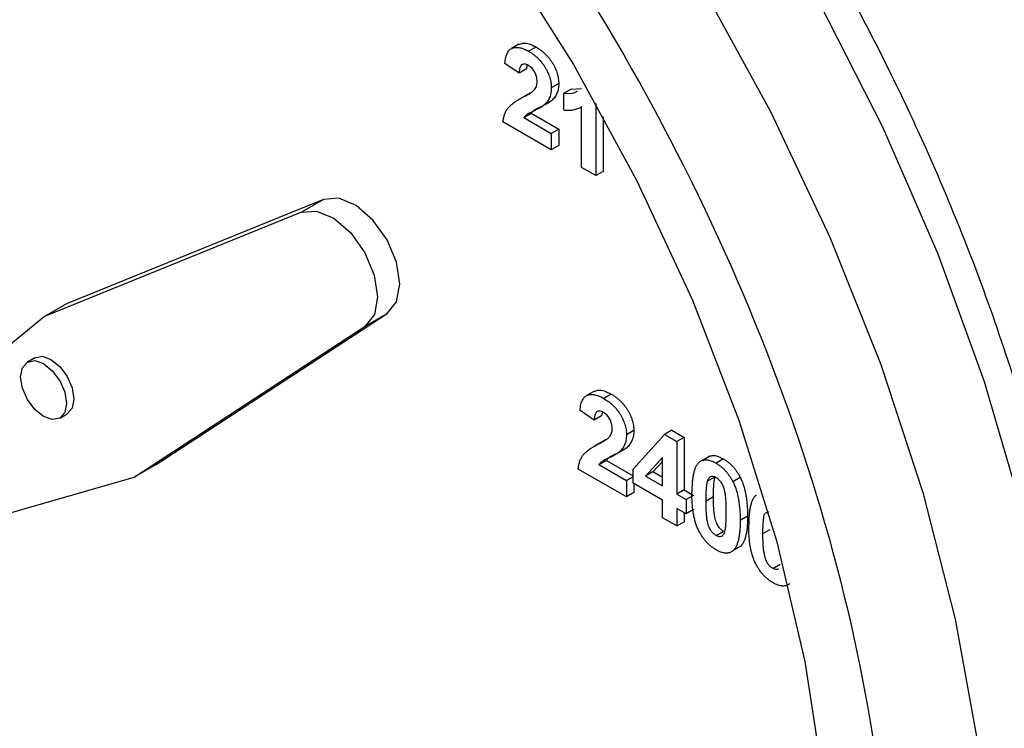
# Model space of a CAD drawing. Header units: inches. Extents: x 4 to 194, y 4 to 148.
# Tile 73 of 88: x 164.99 to 165.932, y 118.507 to 119.184. Entities that reach past the tile are written whole.
import ezdxf

# ---------------------------------------------------------------- set-up
doc = ezdxf.new("R2010")
doc.units = ezdxf.units.IN
doc.header["$LTSCALE"] = 18
doc.header["$MEASUREMENT"] = 0
doc.layers.add('TEXT', color=140, linetype='Continuous', lineweight=25)

msp = doc.modelspace()

# ---------------------------------------------------------------- linework, layer by layer
for p, q in [((165.46777, 119.16089), (165.46069, 119.15681)), ((165.48429, 119.15826), (165.47722, 119.15418)), ((165.4681, 119.13328), (165.4545, 119.14267)), ((165.47517, 119.13736), (165.4681, 119.13328)), ((165.47558, 119.14081), (165.47517, 119.13736)), ((165.50599, 119.12352), (165.49892, 119.11944)), ((165.47888, 119.11444), (165.47181, 119.11036)), ((165.47509, 119.11232), (165.47888, 119.11444)), ((165.51778, 119.118), (165.51071, 119.11391)), ((165.51778, 119.118), (165.5277, 119.11877)), ((165.53067, 119.12338), (165.53062, 119.12335)), ((165.53071, 119.1233), (165.53062, 119.12335)), ((165.47507, 119.11236), (165.468, 119.10827)), ((165.49914, 119.107), (165.49207, 119.10292)), ((165.51071, 119.11391), (165.51071, 119.09821)), ((165.5267, 119.10067), (165.52793, 119.10138)), ((165.52793, 119.04325), (165.52793, 119.10139)), ((165.54153, 119.10421), (165.54153, 119.0354)), ((165.49892, 119.06), (165.45269, 119.08669)), ((165.47265, 119.09087), (165.47972, 119.09495)), ((165.47265, 119.09087), (165.49892, 119.0757)), ((165.47972, 119.09495), (165.50599, 119.07979)), ((165.5486, 119.09146), (165.5486, 119.03949)), ((165.50599, 119.07979), (165.49892, 119.0757)), ((165.50599, 119.07979), (165.50599, 119.06408)), ((165.49892, 119.0757), (165.49892, 119.06)), ((165.50599, 119.06408), (165.49892, 119.06)), ((165.54153, 119.0354), (165.52793, 119.04325)), ((165.5486, 119.03949), (165.54153, 119.0354)), ((165.28114, 119.01264), (165.03527, 118.91304)), ((165.28114, 119.01264), (165.25993, 119.00039)), ((165.25993, 119.00039), (165.01405, 118.9008)), ((165.03527, 118.91304), (165.01405, 118.9008)), ((165.01405, 118.9008), (164.76557, 118.6975)), ((165.12108, 118.75945), (165.342, 118.9037)), ((165.32079, 118.89146), (165.342, 118.9037)), ((165.09986, 118.7472), (165.32079, 118.89146)), ((165.00482, 118.86135), (164.99775, 118.85727)), ((165.53962, 118.82924), (165.53255, 118.82516)), ((165.55615, 118.82661), (165.54908, 118.82253)), ((165.02874, 118.80357), (165.03581, 118.80765)), ((165.53996, 118.80163), (165.52636, 118.81101)), ((165.54703, 118.80571), (165.53996, 118.80163)), ((165.54744, 118.80916), (165.54703, 118.80571)), ((165.57785, 118.79187), (165.57078, 118.78779)), ((165.57712, 118.75499), (165.60703, 118.78803)), ((165.6141, 118.79211), (165.60703, 118.78803)), ((165.60703, 118.78803), (165.61883, 118.78122)), ((165.6141, 118.79211), (165.6259, 118.7853)), ((165.6259, 118.7853), (165.61883, 118.78122)), ((165.6259, 118.7853), (165.6259, 118.73505)), ((165.54693, 118.7807), (165.53986, 118.77662)), ((165.55074, 118.78279), (165.54367, 118.77871)), ((165.54695, 118.78067), (165.55074, 118.78279)), ((165.57099, 118.77535), (165.56392, 118.77127)), ((165.61883, 118.78122), (165.61883, 118.73097)), ((165.60523, 118.76601), (165.58905, 118.74816)), ((165.60523, 118.73882), (165.60523, 118.76601)), ((165.65122, 118.76762), (165.64415, 118.76354)), ((165.12108, 118.75945), (165.09986, 118.7472)), ((165.5445, 118.75922), (165.55157, 118.7633)), ((165.5445, 118.75922), (165.57078, 118.74405)), ((165.55157, 118.7633), (165.57712, 118.74855)), ((165.59612, 118.75224), (165.60523, 118.76229)), ((165.66352, 118.76463), (165.65645, 118.76055)), ((164.78781, 118.65769), (165.09986, 118.7472)), ((165.57078, 118.72835), (165.52454, 118.75504)), ((165.57712, 118.74771), (165.57078, 118.74405)), ((165.57712, 118.74143), (165.57712, 118.75499)), ((165.59612, 118.75224), (165.58905, 118.74816)), ((165.58905, 118.74816), (165.60523, 118.73882)), ((165.60523, 118.74698), (165.59612, 118.75224)), ((165.65552, 118.74763), (165.64844, 118.74354)), ((165.67969, 118.7469), (165.67262, 118.74282)), ((165.57078, 118.74405), (165.57078, 118.72835)), ((165.60523, 118.72521), (165.57712, 118.74143)), ((165.57785, 118.74102), (165.57785, 118.73243)), ((165.57785, 118.73243), (165.57078, 118.72835)), ((165.6259, 118.73505), (165.61883, 118.73097)), ((165.61883, 118.73097), (165.62789, 118.72574)), ((165.6259, 118.73505), (165.63496, 118.72982)), ((165.63496, 118.72982), (165.62789, 118.72574)), ((165.64693, 118.72466), (165.654, 118.72874)), ((165.60523, 118.70846), (165.60523, 118.72521)), ((165.62789, 118.72574), (165.62789, 118.71213)), ((165.62789, 118.71213), (165.61883, 118.71736)), ((165.61883, 118.71736), (165.61883, 118.70061)), ((165.6259, 118.71328), (165.6259, 118.70469)), ((165.63496, 118.71621), (165.62789, 118.71213)), ((165.63496, 118.71674), (165.63496, 118.71621)), ((165.68664, 118.7099), (165.67956, 118.70582)), ((165.70651, 118.71426), (165.70284, 118.71214)), ((165.61883, 118.70061), (165.60523, 118.70846)), ((165.61883, 118.70061), (165.6259, 118.70469)), ((165.65645, 118.69146), (165.66352, 118.69554)), ((165.70132, 118.69326), (165.70839, 118.69734)), ((165.67964, 118.68092), (165.67257, 118.67683)), ((165.71084, 118.66005), (165.71791, 118.66414))]:
    msp.add_line(p, q)
at = {"flags": 128}
for points in [[(164.35269, 119.95016), (164.36106, 119.95487), (164.43215, 119.98598), (164.50929, 120.00477), (164.59165, 120.01106), (164.67838, 120.00476), (164.76853, 119.98595), (164.86118, 119.95482), (164.95532, 119.91171), (165.04996, 119.85707), (165.1441, 119.79149), (165.23674, 119.71565), (165.3269, 119.63037), (165.41362, 119.53654), (165.49599, 119.43516), (165.57313, 119.32731), (165.64422, 119.21412), (165.7085, 119.0968), (165.76531, 118.97659), (165.81403, 118.85477), (165.85415, 118.73263), (165.88525, 118.61145), (165.90698, 118.49254)], [(165.08042, 119.9307), (165.17494, 119.87051), (165.26845, 119.79971), (165.35997, 119.71904), (165.44853, 119.62937), (165.53319, 119.53163), (165.61305, 119.42688), (165.68726, 119.31621), (165.75504, 119.2008), (165.81566, 119.08188), (165.8685, 118.96071), (165.91298, 118.83856), (165.94863, 118.71674), (165.97508, 118.59654), (165.99205, 118.47922), (165.99935, 118.36604), (165.99692, 118.2582), (165.98477, 118.15683), (165.96303, 118.06301), (165.93193, 117.97773), (165.89181, 117.90191), (165.84309, 117.83634), (165.78629, 117.78172), (165.74321, 117.75105)], [(164.95314, 119.73474), (165.0426, 119.6774), (165.13097, 119.60936), (165.21718, 119.53144), (165.30018, 119.44459), (165.37898, 119.34986), (165.4526, 119.24841), (165.52016, 119.14146), (165.58084, 119.03032), (165.6339, 118.91632), (165.6787, 118.80087), (165.71469, 118.68535), (165.74143, 118.57117), (165.75861, 118.45972)], [(165.342, 118.9037), (165.3509, 118.9148), (165.35397, 118.9319), (165.35078, 118.9526), (165.34178, 118.97395), (165.32825, 118.99293), (165.3121, 119.00686), (165.29562, 119.01375), (165.28114, 119.01264)], [(165.25993, 119.00039), (165.2744, 119.0015), (165.29088, 118.99461), (165.30703, 118.98069), (165.32057, 118.96171), (165.32957, 118.94035), (165.33276, 118.91966), (165.32969, 118.90255), (165.32079, 118.89146)], [(165.00482, 118.86135), (165.01193, 118.86273), (165.02032, 118.85982), (165.0287, 118.85305), (165.03582, 118.84345), (165.04057, 118.8325), (165.04224, 118.82185), (165.04057, 118.81312), (165.03582, 118.80766), (165.03581, 118.80765)], [(165.01325, 118.80511), (165.00486, 118.81188), (164.99775, 118.82147), (164.99299, 118.83242), (164.99132, 118.84307), (164.99299, 118.8518), (164.99775, 118.85727), (165.00486, 118.85865), (165.01325, 118.85573), (165.02163, 118.84896), (165.02875, 118.83937), (165.0335, 118.82842), (165.03517, 118.81777), (165.0335, 118.80904), (165.02875, 118.80357), (165.02163, 118.80219), (165.01325, 118.80511)]]:
    msp.add_lwpolyline(points, dxfattribs=at)
for points, knots in [([(164.95314, 119.80007), (165.1838, 119.66691), (165.40504, 119.43337), (165.73124, 118.86837), (165.82288, 118.55999), (165.82288, 118.02727), (165.73124, 117.8247), (165.40504, 117.63632), (165.1838, 117.65822), (164.95314, 117.79138)], [0, 0, 0, 0, 0.25, 0.25, 0.5, 0.5, 0.75, 0.75, 1, 1, 1, 1]), ([(165.7438, 117.75317), (165.75419, 117.75928), (165.78744, 117.77885), (165.83475, 117.82211), (165.88548, 117.88119), (165.92741, 117.94755), (165.96195, 118.02145), (165.9887, 118.10232), (166.00754, 118.18927), (166.01843, 118.28145), (166.0214, 118.37796), (166.01661, 118.4779), (166.00428, 118.58027), (165.98475, 118.68393), (165.95858, 118.78738), (165.9269, 118.88799), (165.8922, 118.98086), (165.85794, 119.0612), (165.82315, 119.13489), (165.79003, 119.19934), (165.76609, 119.24161), (165.75609, 119.25926)], [0, 0, 0, 0, 0.02848, 0.091191, 0.149385, 0.208039, 0.267092, 0.3264, 0.385802, 0.445164, 0.504378, 0.563341, 0.621969, 0.68011, 0.737467, 0.793353, 0.845795, 0.890574, 0.926741, 0.969421, 1, 1, 1, 1]), ([(165.46787, 119.16068), (165.46909, 119.16124), (165.47187, 119.16252), (165.47765, 119.16163), (165.48202, 119.15942), (165.48429, 119.15826)], [0, 0, 0, 0, 0.271244, 0.619954, 1, 1, 1, 1]), ([(165.4545, 119.14267), (165.45461, 119.14366), (165.45482, 119.1456), (165.45535, 119.14824), (165.45602, 119.15058), (165.45686, 119.15258), (165.45785, 119.15429), (165.45901, 119.15563), (165.46033, 119.15666), (165.4618, 119.15738), (165.4634, 119.15779), (165.46508, 119.15801), (165.46688, 119.15795), (165.46876, 119.15766), (165.47074, 119.15716), (165.47282, 119.15639), (165.47499, 119.15544), (165.47647, 119.15461), (165.47722, 119.15418)], [0, 0, 0, 0, 0.079436, 0.154013, 0.224141, 0.289934, 0.352732, 0.412726, 0.470303, 0.527169, 0.583502, 0.639948, 0.696585, 0.753727, 0.812707, 0.872963, 0.935035, 1, 1, 1, 1]), ([(165.47722, 119.15418), (165.47804, 119.15369), (165.47965, 119.15273), (165.48198, 119.15109), (165.48418, 119.14931), (165.48625, 119.14743), (165.48818, 119.14541), (165.48998, 119.14328), (165.49163, 119.141), (165.49315, 119.13865), (165.4945, 119.13623), (165.49569, 119.13381), (165.49668, 119.13139), (165.49751, 119.12897), (165.49813, 119.12657), (165.49858, 119.12417), (165.49888, 119.12177), (165.49891, 119.12023), (165.49892, 119.11944)], [0, 0, 0, 0, 0.075672, 0.147381, 0.216085, 0.281698, 0.34546, 0.407486, 0.468731, 0.529782, 0.590033, 0.648548, 0.705954, 0.763102, 0.820289, 0.878479, 0.938226, 1, 1, 1, 1]), ([(165.48429, 119.15826), (165.48512, 119.15777), (165.48672, 119.15681), (165.48905, 119.15517), (165.49125, 119.15339), (165.49332, 119.15151), (165.49525, 119.1495), (165.49706, 119.14736), (165.4987, 119.14509), (165.50022, 119.14273), (165.50157, 119.14032), (165.50276, 119.13789), (165.50375, 119.13547), (165.50459, 119.13306), (165.5052, 119.13065), (165.50566, 119.12825), (165.50595, 119.12585), (165.50598, 119.12431), (165.50599, 119.12352)], [0, 0, 0, 0, 0.075672, 0.147381, 0.216085, 0.281698, 0.34546, 0.407486, 0.468731, 0.529782, 0.590033, 0.648548, 0.705954, 0.763102, 0.820289, 0.878479, 0.938226, 1, 1, 1, 1]), ([(165.47694, 119.14074), (165.47632, 119.14106), (165.47513, 119.14169), (165.47344, 119.14212), (165.47196, 119.14203), (165.4709, 119.14157), (165.47019, 119.14093), (165.4697, 119.1403), (165.46928, 119.13951), (165.46891, 119.13858), (165.46862, 119.13748), (165.46838, 119.13622), (165.46819, 119.13482), (165.46813, 119.13381), (165.4681, 119.13328)], [0, 0, 0, 0, 0.116899, 0.225824, 0.330086, 0.435451, 0.490307, 0.548244, 0.610767, 0.677675, 0.749189, 0.826859, 0.910112, 1, 1, 1, 1]), ([(165.48532, 119.12518), (165.4853, 119.12601), (165.48525, 119.12758), (165.48485, 119.12999), (165.48413, 119.13227), (165.48314, 119.13441), (165.4819, 119.13636), (165.48044, 119.13811), (165.47875, 119.13959), (165.47756, 119.14034), (165.47694, 119.14074)], [0, 0, 0, 0, 0.14914, 0.282162, 0.404656, 0.52111, 0.634416, 0.748796, 0.868711, 1, 1, 1, 1]), ([(165.48263, 119.1173), (165.48304, 119.11785), (165.48383, 119.11891), (165.4847, 119.12079), (165.48522, 119.12287), (165.48529, 119.12442), (165.48532, 119.12518)], [0, 0, 0, 0, 0.272796, 0.526191, 0.766904, 1, 1, 1, 1]), ([(165.50599, 119.12352), (165.50598, 119.12264), (165.50594, 119.1209), (165.50561, 119.11848), (165.50511, 119.11622), (165.50437, 119.11415), (165.50343, 119.11219), (165.50222, 119.11038), (165.50081, 119.10859), (165.49971, 119.10754), (165.49914, 119.107)], [0, 0, 0, 0, 0.119176, 0.236427, 0.352664, 0.469086, 0.589463, 0.717601, 0.854189, 1, 1, 1, 1]), ([(165.47181, 119.11036), (165.47251, 119.11074), (165.47384, 119.11145), (165.47574, 119.11248), (165.4774, 119.11347), (165.47887, 119.11436), (165.48012, 119.11519), (165.48115, 119.11594), (165.48198, 119.11662), (165.48243, 119.11709), (165.48263, 119.1173)], [0, 0, 0, 0, 0.18509, 0.352357, 0.50308, 0.637279, 0.752473, 0.851886, 0.934339, 1, 1, 1, 1]), ([(165.49892, 119.11944), (165.49891, 119.11856), (165.49887, 119.11682), (165.49854, 119.1144), (165.49804, 119.11214), (165.4973, 119.11007), (165.49636, 119.10811), (165.49515, 119.10629), (165.49374, 119.10451), (165.49264, 119.10346), (165.49207, 119.10292)], [0, 0, 0, 0, 0.119176, 0.236427, 0.352664, 0.469086, 0.589463, 0.717601, 0.854189, 1, 1, 1, 1]), ([(165.52352, 119.11601), (165.52273, 119.11552), (165.51916, 119.11333), (165.51441, 119.11366), (165.51071, 119.11391)], [0, 0, 0, 0, 0.221749, 1, 1, 1, 1]), ([(165.45269, 119.08669), (165.45285, 119.08794), (165.45316, 119.09045), (165.45413, 119.09381), (165.45542, 119.09689), (165.45682, 119.09919), (165.45821, 119.10089), (165.45948, 119.10221), (165.46099, 119.10353), (165.46272, 119.10486), (165.46466, 119.10623), (165.46683, 119.10761), (165.46924, 119.10899), (165.47093, 119.10989), (165.47181, 119.11036)], [0, 0, 0, 0, 0.096357, 0.192661, 0.289455, 0.388479, 0.441921, 0.501521, 0.567883, 0.640892, 0.720371, 0.806637, 0.900016, 1, 1, 1, 1]), ([(165.49914, 119.107), (165.49892, 119.10681), (165.49846, 119.10641), (165.49768, 119.10584), (165.49677, 119.10524), (165.49575, 119.10459), (165.49459, 119.10395), (165.49332, 119.10325), (165.49189, 119.10258), (165.49041, 119.10186), (165.48892, 119.10117), (165.48756, 119.1005), (165.48632, 119.09992), (165.48526, 119.09934), (165.48432, 119.09886), (165.48354, 119.09842), (165.4829, 119.09805), (165.48201, 119.09741), (165.48089, 119.09649), (165.4801, 119.09545), (165.47972, 119.09495)], [0, 0, 0, 0, 0.036975, 0.079193, 0.126701, 0.179184, 0.237369, 0.300559, 0.369153, 0.443112, 0.516018, 0.582473, 0.642137, 0.69462, 0.740679, 0.779589, 0.812074, 0.837814, 0.922565, 1, 1, 1, 1]), ([(165.49207, 119.10292), (165.49185, 119.10273), (165.49139, 119.10233), (165.49061, 119.10175), (165.4897, 119.10116), (165.48868, 119.10051), (165.48751, 119.09987), (165.48625, 119.09917), (165.48482, 119.0985), (165.48334, 119.09777), (165.48185, 119.09709), (165.48049, 119.09642), (165.47925, 119.09584), (165.47819, 119.09526), (165.47725, 119.09478), (165.47647, 119.09434), (165.47583, 119.09397), (165.47494, 119.09332), (165.47382, 119.09241), (165.47303, 119.09137), (165.47265, 119.09087)], [0, 0, 0, 0, 0.036975, 0.079193, 0.126701, 0.179184, 0.237369, 0.300559, 0.369153, 0.443112, 0.516018, 0.582473, 0.642137, 0.69462, 0.740679, 0.779589, 0.812074, 0.837814, 0.922565, 1, 1, 1, 1]), ([(165.51071, 119.09821), (165.51152, 119.0981), (165.51315, 119.09789), (165.51551, 119.09783), (165.51779, 119.09794), (165.51998, 119.09825), (165.52211, 119.09873), (165.52414, 119.09942), (165.52609, 119.10029), (165.52732, 119.10102), (165.52793, 119.10139)], [0, 0, 0, 0, 0.126131, 0.251867, 0.375819, 0.499907, 0.623575, 0.748575, 0.873429, 1, 1, 1, 1]), ([(165.52636, 118.81101), (165.52647, 118.81201), (165.52668, 118.81394), (165.52721, 118.81659), (165.52788, 118.81893), (165.52872, 118.82093), (165.5297, 118.82264), (165.53087, 118.82398), (165.53219, 118.82501), (165.53365, 118.82573), (165.53526, 118.82613), (165.53694, 118.82635), (165.53873, 118.82629), (165.54062, 118.82601), (165.5426, 118.82551), (165.54468, 118.82474), (165.54684, 118.82379), (165.54832, 118.82296), (165.54908, 118.82253)], [0, 0, 0, 0, 0.079436, 0.154013, 0.224141, 0.289934, 0.352732, 0.412726, 0.470303, 0.527169, 0.583502, 0.639948, 0.696585, 0.753727, 0.812707, 0.872963, 0.935035, 1, 1, 1, 1]), ([(165.53973, 118.82903), (165.54094, 118.82959), (165.54372, 118.83086), (165.54951, 118.82998), (165.55387, 118.82777), (165.55615, 118.82661)], [0, 0, 0, 0, 0.271244, 0.619954, 1, 1, 1, 1]), ([(165.54908, 118.82253), (165.55044, 118.82172), (165.55179, 118.82089), (165.55446, 118.81896), (165.55577, 118.81789), (165.55965, 118.81437), (165.56213, 118.81144), (165.5663, 118.80496), (165.56802, 118.80143), (165.56972, 118.79614), (165.57011, 118.79442), (165.57066, 118.79103), (165.57075, 118.78939), (165.57078, 118.78779)], [0, 0, 0, 0, 0.125, 0.125, 0.25, 0.25, 0.5, 0.5, 0.75, 0.75, 0.875, 0.875, 1, 1, 1, 1]), ([(165.55615, 118.82661), (165.55697, 118.82612), (165.55857, 118.82516), (165.56091, 118.82352), (165.56311, 118.82174), (165.56518, 118.81986), (165.56711, 118.81784), (165.56891, 118.81571), (165.57056, 118.81343), (165.57207, 118.81108), (165.57343, 118.80866), (165.57461, 118.80624), (165.57561, 118.80382), (165.57644, 118.8014), (165.57706, 118.799), (165.57751, 118.7966), (165.57781, 118.7942), (165.57784, 118.79266), (165.57785, 118.79187)], [0, 0, 0, 0, 0.075672, 0.147381, 0.216085, 0.281698, 0.34546, 0.407486, 0.468731, 0.529782, 0.590033, 0.648548, 0.705954, 0.763102, 0.820289, 0.878479, 0.938226, 1, 1, 1, 1]), ([(165.54879, 118.80908), (165.54818, 118.80941), (165.54699, 118.81003), (165.54529, 118.81047), (165.54381, 118.81038), (165.54276, 118.80991), (165.54204, 118.80928), (165.54156, 118.80865), (165.54114, 118.80786), (165.54077, 118.80693), (165.54047, 118.80582), (165.54024, 118.80457), (165.54005, 118.80317), (165.53999, 118.80215), (165.53996, 118.80163)], [0, 0, 0, 0, 0.116899, 0.225824, 0.330086, 0.435451, 0.490307, 0.548244, 0.610767, 0.677675, 0.749189, 0.826859, 0.910112, 1, 1, 1, 1]), ([(165.55718, 118.79353), (165.55716, 118.79436), (165.55711, 118.79593), (165.5567, 118.79834), (165.55599, 118.80062), (165.555, 118.80276), (165.55375, 118.80471), (165.55229, 118.80646), (165.5506, 118.80794), (165.54942, 118.80869), (165.54879, 118.80908)], [0, 0, 0, 0, 0.14914, 0.282162, 0.404656, 0.52111, 0.634416, 0.748796, 0.868711, 1, 1, 1, 1]), ([(165.54367, 118.77871), (165.54437, 118.77908), (165.5457, 118.7798), (165.54759, 118.78083), (165.54926, 118.78182), (165.55073, 118.7827), (165.55197, 118.78354), (165.55301, 118.78429), (165.55384, 118.78497), (165.55429, 118.78544), (165.55449, 118.78565)], [0, 0, 0, 0, 0.18509, 0.352357, 0.50308, 0.637279, 0.752473, 0.851886, 0.934339, 1, 1, 1, 1]), ([(165.55449, 118.78565), (165.5549, 118.78619), (165.55569, 118.78725), (165.55655, 118.78914), (165.55707, 118.79122), (165.55715, 118.79277), (165.55718, 118.79353)], [0, 0, 0, 0, 0.272796, 0.526191, 0.766904, 1, 1, 1, 1]), ([(165.57078, 118.78779), (165.57074, 118.78594), (165.57063, 118.78415), (165.57002, 118.78088), (165.56954, 118.77936), (165.5677, 118.77522), (165.56588, 118.77313), (165.56392, 118.77127)], [0, 0, 0, 0, 0.25, 0.25, 0.5, 0.5, 1, 1, 1, 1]), ([(165.57785, 118.79187), (165.57783, 118.79099), (165.5778, 118.78925), (165.57747, 118.78683), (165.57697, 118.78457), (165.57623, 118.7825), (165.57529, 118.78054), (165.57407, 118.77872), (165.57267, 118.77694), (165.57156, 118.77589), (165.57099, 118.77535)], [0, 0, 0, 0, 0.119176, 0.236427, 0.352664, 0.469086, 0.589463, 0.717601, 0.854189, 1, 1, 1, 1]), ([(165.52454, 118.75504), (165.5247, 118.75629), (165.52501, 118.75879), (165.52598, 118.76215), (165.52727, 118.76523), (165.52868, 118.76754), (165.53007, 118.76924), (165.53133, 118.77056), (165.53284, 118.77187), (165.53457, 118.77321), (165.53652, 118.77457), (165.53869, 118.77596), (165.5411, 118.77734), (165.54279, 118.77824), (165.54367, 118.77871)], [0, 0, 0, 0, 0.096357, 0.192661, 0.289455, 0.388479, 0.441921, 0.501521, 0.567883, 0.640892, 0.720371, 0.806637, 0.900016, 1, 1, 1, 1]), ([(165.57099, 118.77535), (165.57078, 118.77516), (165.57032, 118.77476), (165.56953, 118.77418), (165.56863, 118.77359), (165.56761, 118.77294), (165.56644, 118.7723), (165.56517, 118.77159), (165.56374, 118.77093), (165.56227, 118.7702), (165.56078, 118.76952), (165.55941, 118.76885), (165.55817, 118.76827), (165.55712, 118.76769), (165.55618, 118.76721), (165.5554, 118.76677), (165.55476, 118.7664), (165.55387, 118.76575), (165.55274, 118.76484), (165.55195, 118.7638), (165.55157, 118.7633)], [0, 0, 0, 0, 0.036975, 0.079193, 0.126701, 0.179184, 0.237369, 0.300559, 0.369153, 0.443112, 0.516018, 0.582473, 0.642137, 0.69462, 0.740679, 0.779589, 0.812074, 0.837814, 0.922565, 1, 1, 1, 1]), ([(165.56392, 118.77127), (165.56101, 118.76871), (165.55747, 118.7672), (165.55227, 118.76476), (165.55056, 118.76391), (165.54805, 118.76254), (165.54725, 118.76203), (165.54577, 118.7608), (165.54512, 118.76003), (165.5445, 118.75922)], [0, 0, 0, 0, 0.5, 0.5, 0.75, 0.75, 0.875, 0.875, 1, 1, 1, 1]), ([(165.6514, 118.76728), (165.65187, 118.7675), (165.654, 118.76854), (165.65845, 118.76724), (165.6621, 118.76536), (165.66352, 118.76463)], [0, 0, 0, 0, 0.146661, 0.669277, 1, 1, 1, 1]), ([(165.64033, 118.76156), (165.64004, 118.76129), (165.63945, 118.76076), (165.63867, 118.7598), (165.63793, 118.75872), (165.63725, 118.7575), (165.6366, 118.75617), (165.63605, 118.75467), (165.63552, 118.75307), (165.63507, 118.75132), (165.63466, 118.74945), (165.63429, 118.74746), (165.63399, 118.74531), (165.63376, 118.74303), (165.63355, 118.74064), (165.63344, 118.7381), (165.63334, 118.73544), (165.63334, 118.73361), (165.63333, 118.73267)], [0, 0, 0, 0, 0.0473976, 0.0960396, 0.1461287, 0.1978507, 0.2515608, 0.3074839, 0.3656459, 0.425427, 0.4880958, 0.5532584, 0.6208262, 0.6914358, 0.764257, 0.840213, 0.9184707, 1, 1, 1, 1]), ([(165.64033, 118.76156), (165.64082, 118.76194), (165.64179, 118.76269), (165.64347, 118.76341), (165.64528, 118.76381), (165.64725, 118.76382), (165.64934, 118.76355), (165.65159, 118.76288), (165.65397, 118.76191), (165.65561, 118.76101), (165.65645, 118.76055)], [0, 0, 0, 0, 0.123958, 0.2447, 0.363941, 0.484152, 0.605999, 0.731306, 0.862758, 1, 1, 1, 1]), ([(165.65645, 118.76055), (165.65729, 118.76004), (165.65893, 118.75905), (165.66132, 118.75726), (165.66356, 118.75532), (165.66567, 118.75318), (165.66764, 118.75086), (165.66945, 118.74834), (165.67115, 118.74566), (165.67213, 118.74377), (165.67262, 118.74282)], [0, 0, 0, 0, 0.1373231, 0.2673523, 0.3929646, 0.5149204, 0.6341998, 0.7543524, 0.8755755, 1, 1, 1, 1]), ([(165.66352, 118.76463), (165.66436, 118.76412), (165.666, 118.76313), (165.66839, 118.76135), (165.67063, 118.7594), (165.67274, 118.75727), (165.67471, 118.75494), (165.67652, 118.75243), (165.67822, 118.74974), (165.6792, 118.74786), (165.67969, 118.7469)], [0, 0, 0, 0, 0.1373231, 0.2673523, 0.3929646, 0.5149204, 0.6341998, 0.7543524, 0.8755755, 1, 1, 1, 1]), ([(165.64844, 118.74354), (165.64864, 118.74413), (165.64902, 118.74523), (165.64976, 118.74656), (165.65063, 118.7475), (165.65165, 118.74799), (165.65275, 118.74812), (165.65392, 118.74799), (165.65516, 118.74761), (165.65602, 118.74716), (165.65645, 118.74694)], [0, 0, 0, 0, 0.165967, 0.313051, 0.441925, 0.558757, 0.669878, 0.777615, 0.887576, 1, 1, 1, 1]), ([(165.654, 118.72874), (165.65401, 118.72986), (165.65402, 118.732), (165.65409, 118.73505), (165.6542, 118.73784), (165.65437, 118.74034), (165.65458, 118.74256), (165.65482, 118.74452), (165.65513, 118.74619), (165.65539, 118.74717), (165.65552, 118.74763)], [0, 0, 0, 0, 0.168587, 0.324063, 0.467301, 0.598424, 0.716663, 0.822958, 0.917627, 1, 1, 1, 1]), ([(165.65645, 118.74694), (165.65688, 118.74667), (165.65773, 118.74613), (165.65897, 118.74508), (165.66013, 118.74386), (165.66124, 118.74244), (165.66226, 118.74071), (165.66316, 118.73863), (165.66396, 118.73619), (165.66454, 118.7339), (165.66497, 118.7318), (165.66522, 118.72994), (165.66547, 118.72783), (165.66564, 118.72548), (165.6658, 118.72287), (165.66588, 118.72002), (165.66597, 118.71691), (165.66597, 118.71478), (165.66597, 118.71367)], [0, 0, 0, 0, 0.045051, 0.089115, 0.131831, 0.175939, 0.223767, 0.279492, 0.344622, 0.420959, 0.465855, 0.51804, 0.578352, 0.64628, 0.722489, 0.806966, 0.899303, 1, 1, 1, 1]), ([(165.67969, 118.7469), (165.67998, 118.74631), (165.68056, 118.7451), (165.68134, 118.74325), (165.68209, 118.74132), (165.68274, 118.73933), (165.68337, 118.73726), (165.68395, 118.73513), (165.68446, 118.73292), (165.68493, 118.73064), (165.68532, 118.7283), (165.68567, 118.72587), (165.68597, 118.72338), (165.6862, 118.72082), (165.68641, 118.71818), (165.68653, 118.71549), (165.68662, 118.71271), (165.68663, 118.71085), (165.68664, 118.7099)], [0, 0, 0, 0, 0.046673, 0.095251, 0.144862, 0.19631, 0.249763, 0.305775, 0.363267, 0.423548, 0.486033, 0.551487, 0.619434, 0.689951, 0.763148, 0.839004, 0.918105, 1, 1, 1, 1]), ([(165.64693, 118.72466), (165.64693, 118.72577), (165.64695, 118.72792), (165.64702, 118.73097), (165.64712, 118.73376), (165.64729, 118.73626), (165.6475, 118.73848), (165.64775, 118.74043), (165.64806, 118.74211), (165.64832, 118.74309), (165.64844, 118.74354)], [0, 0, 0, 0, 0.168587, 0.324063, 0.467301, 0.598424, 0.716663, 0.822958, 0.917627, 1, 1, 1, 1]), ([(165.67262, 118.74282), (165.67291, 118.74223), (165.67349, 118.74102), (165.67427, 118.73917), (165.67502, 118.73724), (165.67567, 118.73525), (165.6763, 118.73318), (165.67688, 118.73104), (165.67738, 118.72884), (165.67786, 118.72656), (165.67825, 118.72421), (165.6786, 118.72179), (165.6789, 118.71929), (165.67913, 118.71674), (165.67934, 118.7141), (165.67946, 118.71141), (165.67955, 118.70862), (165.67956, 118.70677), (165.67956, 118.70582)], [0, 0, 0, 0, 0.046673, 0.095251, 0.144862, 0.19631, 0.249763, 0.305775, 0.363267, 0.423548, 0.486033, 0.551487, 0.619434, 0.689951, 0.763148, 0.839004, 0.918105, 1, 1, 1, 1]), ([(165.65645, 118.67785), (165.6556, 118.67836), (165.65394, 118.67938), (165.65152, 118.68121), (165.64922, 118.68324), (165.64704, 118.68549), (165.645, 118.68797), (165.64307, 118.69064), (165.6413, 118.69354), (165.63992, 118.69609), (165.6389, 118.69826), (165.63819, 118.69998), (165.63749, 118.70178), (165.6369, 118.70367), (165.63631, 118.70564), (165.63579, 118.70769), (165.63533, 118.70982), (165.6349, 118.71204), (165.63454, 118.71433), (165.6342, 118.71671), (165.63394, 118.71917), (165.63371, 118.72172), (165.63355, 118.72434), (165.63342, 118.72705), (165.63335, 118.72984), (165.63334, 118.73171), (165.63333, 118.73267)], [0, 0, 0, 0, 0.052409, 0.102698, 0.151428, 0.199593, 0.247225, 0.295496, 0.34477, 0.395913, 0.422466, 0.450208, 0.479008, 0.508969, 0.540574, 0.57368, 0.608385, 0.644555, 0.682462, 0.722219, 0.763823, 0.807353, 0.852522, 0.899675, 0.948823, 1, 1, 1, 1]), ([(165.66352, 118.69554), (165.66309, 118.69581), (165.66224, 118.69635), (165.661, 118.69737), (165.65985, 118.6986), (165.65873, 118.7), (165.6577, 118.70172), (165.65683, 118.7038), (165.65601, 118.70623), (165.65541, 118.70851), (165.65502, 118.7106), (165.65473, 118.71247), (165.65452, 118.71458), (165.65432, 118.71695), (165.65419, 118.71954), (165.65407, 118.7224), (165.65402, 118.72548), (165.65401, 118.72762), (165.654, 118.72874)], [0, 0, 0, 0, 0.045111, 0.088643, 0.131873, 0.175782, 0.223334, 0.278855, 0.344286, 0.420258, 0.465092, 0.517437, 0.577764, 0.646322, 0.722599, 0.806717, 0.899165, 1, 1, 1, 1]), ([(165.69472, 118.73016), (165.69443, 118.72989), (165.69385, 118.72936), (165.69306, 118.7284), (165.69232, 118.72732), (165.69164, 118.7261), (165.691, 118.72477), (165.69044, 118.72327), (165.68991, 118.72167), (165.68946, 118.71992), (165.68906, 118.71804), (165.68868, 118.71605), (165.68839, 118.71391), (165.68816, 118.71163), (165.68794, 118.70924), (165.68783, 118.7067), (165.68774, 118.70404), (165.68773, 118.70221), (165.68772, 118.70127)], [0, 0, 0, 0, 0.047398, 0.09604, 0.146129, 0.197851, 0.251561, 0.307484, 0.365646, 0.425427, 0.488096, 0.553258, 0.620826, 0.691436, 0.764257, 0.840213, 0.918471, 1, 1, 1, 1]), ([(165.65645, 118.69146), (165.65602, 118.69173), (165.65517, 118.69226), (165.65393, 118.69329), (165.65277, 118.69451), (165.65166, 118.69591), (165.65063, 118.69764), (165.64975, 118.69971), (165.64894, 118.70215), (165.64834, 118.70443), (165.64795, 118.70651), (165.64766, 118.70839), (165.64745, 118.71049), (165.64725, 118.71286), (165.64712, 118.71546), (165.647, 118.71832), (165.64695, 118.7214), (165.64694, 118.72354), (165.64693, 118.72466)], [0, 0, 0, 0, 0.045111, 0.088643, 0.131873, 0.175782, 0.223334, 0.278855, 0.344286, 0.420258, 0.465092, 0.517437, 0.577764, 0.646322, 0.722599, 0.806717, 0.899165, 1, 1, 1, 1]), ([(165.66597, 118.71367), (165.66596, 118.71256), (165.66595, 118.71042), (165.66588, 118.70737), (165.66577, 118.70459), (165.6656, 118.7021), (165.66539, 118.69989), (165.66514, 118.69794), (165.66484, 118.69628), (165.66457, 118.69531), (165.66445, 118.69485)], [0, 0, 0, 0, 0.168314, 0.324299, 0.4680057, 0.5987357, 0.7173621, 0.823188, 0.917357, 1, 1, 1, 1]), ([(165.68664, 118.7099), (165.68663, 118.70896), (165.68662, 118.70712), (165.68653, 118.70445), (165.68641, 118.7019), (165.68621, 118.6995), (165.68597, 118.69721), (165.68568, 118.69506), (165.6853, 118.69307), (165.68492, 118.69117), (165.68444, 118.68943), (165.68392, 118.68782), (165.68336, 118.68632), (165.68272, 118.68498), (165.68204, 118.68376), (165.6813, 118.68268), (165.68051, 118.68172), (165.67993, 118.68118), (165.67964, 118.68092)], [0, 0, 0, 0, 0.081774, 0.160286, 0.236029, 0.309118, 0.37953, 0.447377, 0.512357, 0.574749, 0.634941, 0.692941, 0.748708, 0.802702, 0.854279, 0.904229, 0.952735, 1, 1, 1, 1]), ([(165.70132, 118.69326), (165.70133, 118.69437), (165.70134, 118.69652), (165.70141, 118.69957), (165.70152, 118.70236), (165.70169, 118.70485), (165.7019, 118.70708), (165.70215, 118.70903), (165.70245, 118.71071), (165.70271, 118.71169), (165.70284, 118.71214)], [0, 0, 0, 0, 0.168587, 0.324063, 0.467301, 0.598424, 0.716663, 0.822958, 0.917627, 1, 1, 1, 1]), ([(165.67956, 118.70582), (165.67956, 118.70488), (165.67955, 118.70303), (165.67946, 118.70037), (165.67934, 118.69781), (165.67913, 118.69542), (165.6789, 118.69313), (165.67861, 118.69097), (165.67823, 118.68899), (165.67785, 118.68709), (165.67737, 118.68535), (165.67685, 118.68374), (165.67629, 118.68224), (165.67565, 118.6809), (165.67497, 118.67968), (165.67423, 118.6786), (165.67344, 118.67764), (165.67286, 118.6771), (165.67257, 118.67683)], [0, 0, 0, 0, 0.081774, 0.160286, 0.236029, 0.309118, 0.37953, 0.447377, 0.512357, 0.574749, 0.634941, 0.692941, 0.748708, 0.802702, 0.854279, 0.904229, 0.952735, 1, 1, 1, 1]), ([(165.71084, 118.64645), (165.70999, 118.64696), (165.70833, 118.64798), (165.70591, 118.64981), (165.70361, 118.65184), (165.70144, 118.65409), (165.69939, 118.65657), (165.69747, 118.65923), (165.69569, 118.66214), (165.69431, 118.66469), (165.69329, 118.66686), (165.69258, 118.66858), (165.69189, 118.67038), (165.69129, 118.67227), (165.6907, 118.67424), (165.69018, 118.67629), (165.68972, 118.67842), (165.68929, 118.68064), (165.68893, 118.68293), (165.6886, 118.68531), (165.68834, 118.68777), (165.6881, 118.69032), (165.68794, 118.69294), (165.68781, 118.69565), (165.68774, 118.69844), (165.68773, 118.70031), (165.68772, 118.70127)], [0, 0, 0, 0, 0.0524091, 0.1026983, 0.151428, 0.1995928, 0.2472248, 0.295496, 0.3447701, 0.3959133, 0.4224655, 0.4502084, 0.4790083, 0.5089694, 0.5405737, 0.5736803, 0.6083847, 0.6445549, 0.6824623, 0.7222195, 0.7638232, 0.8073533, 0.8525223, 0.8996753, 0.9488234, 1, 1, 1, 1]), ([(165.66445, 118.69485), (165.66425, 118.69427), (165.66388, 118.69316), (165.66313, 118.69183), (165.66227, 118.69089), (165.66125, 118.69041), (165.66015, 118.69026), (165.65898, 118.6904), (165.65774, 118.69077), (165.65688, 118.69123), (165.65645, 118.69146)], [0, 0, 0, 0, 0.165947, 0.313014, 0.441872, 0.55869, 0.668748, 0.777614, 0.886362, 1, 1, 1, 1]), ([(165.71084, 118.66005), (165.71041, 118.66033), (165.70956, 118.66086), (165.70832, 118.66189), (165.70717, 118.66311), (165.70605, 118.66451), (165.70502, 118.66624), (165.70415, 118.66831), (165.70333, 118.67074), (165.70274, 118.67303), (165.70234, 118.67511), (165.70206, 118.67699), (165.70185, 118.67909), (165.70164, 118.68146), (165.70151, 118.68406), (165.70139, 118.68692), (165.70135, 118.69), (165.70133, 118.69214), (165.70132, 118.69326)], [0, 0, 0, 0, 0.045111, 0.088643, 0.131873, 0.175782, 0.223334, 0.278855, 0.344286, 0.420258, 0.465092, 0.517437, 0.577764, 0.646322, 0.722599, 0.806717, 0.899165, 1, 1, 1, 1]), ([(165.67257, 118.67683), (165.67208, 118.67645), (165.6711, 118.6757), (165.66943, 118.67498), (165.66762, 118.67459), (165.66565, 118.67456), (165.66356, 118.67485), (165.6613, 118.67552), (165.65892, 118.67649), (165.65728, 118.67739), (165.65645, 118.67785)], [0, 0, 0, 0, 0.123954, 0.244691, 0.363928, 0.483447, 0.606014, 0.731315, 0.862763, 1, 1, 1, 1]), ([(165.71624, 118.65942), (165.71617, 118.65935), (165.71558, 118.65873), (165.7138, 118.65885), (165.71199, 118.65944), (165.71101, 118.65996), (165.71084, 118.66005)], [0, 0, 0, 0, 0.060188, 0.506161, 0.913744, 1, 1, 1, 1]), ([(165.72696, 118.64543), (165.72647, 118.64505), (165.7255, 118.6443), (165.72382, 118.64358), (165.72201, 118.64319), (165.72005, 118.64316), (165.71795, 118.64344), (165.7157, 118.64412), (165.71332, 118.64509), (165.71168, 118.64599), (165.71084, 118.64645)], [0, 0, 0, 0, 0.123954, 0.244691, 0.363928, 0.483447, 0.606014, 0.731315, 0.862763, 1, 1, 1, 1])]:
    msp.add_open_spline(points, degree=3, knots=knots)
at = {"layer": 'TEXT'}
msp.add_circle((168.4297, 119.93504), 6.99895, dxfattribs=at)

doc.saveas('drawing.dxf')
